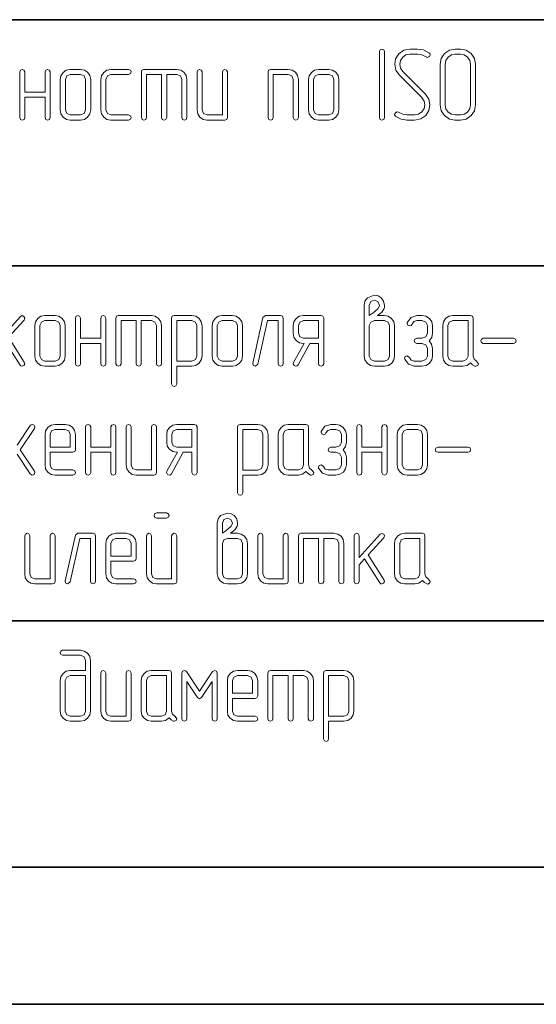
# Model space of a CAD drawing. Extents: x 0 to 420, y 0 to 297.
# Tile 19 of 25: x 367 to 385, y 160 to 195. Entities that reach past the tile are written whole.
import ezdxf

# ---------------------------------------------------------------- set-up
doc = ezdxf.new("R2010")
doc.units = 0

msp = doc.modelspace()

# ---------------------------------------------------------------- linework, layer by layer
at = {"color": 7, "lineweight": 35}
for p, q in [((348.929, 194.919), (408.975, 194.919)), ((348.929, 186.251), (408.975, 186.251)), ((348.929, 173.749), (408.975, 173.749)), ((348.929, 165.081), (408.975, 165.081)), ((348.929, 160.247), (408.975, 160.247))]:
    msp.add_line(p, q, dxfattribs=at)
at = {"color": 7, "lineweight": 13}
for points in [[(379.395, 191.473), (379.395, 193.794), (379.366, 193.86), (379.304, 193.886), (379.241, 193.86), (379.216, 193.794), (379.216, 191.473), (379.241, 191.407), (379.304, 191.386), (379.369, 191.407)], [(380.959, 193.758), (380.762, 193.853), (380.554, 193.886), (380.29, 193.886), (380.071, 193.842), (379.899, 193.717), (379.786, 193.546), (379.753, 193.348), (379.79, 193.147), (379.91, 192.972), (380.711, 192.175), (380.787, 192.054), (380.813, 191.923), (380.787, 191.788), (380.711, 191.671), (380.59, 191.59), (380.455, 191.565), (380.195, 191.565), (380.035, 191.587), (379.888, 191.66), (379.837, 191.674), (379.775, 191.645), (379.749, 191.583), (379.757, 191.543), (379.79, 191.513), (379.98, 191.415), (380.195, 191.386), (380.455, 191.386), (380.671, 191.426), (380.846, 191.55), (380.956, 191.718), (380.992, 191.919), (380.952, 192.12), (380.835, 192.299), (380.038, 193.096), (379.958, 193.213), (379.932, 193.348), (379.954, 193.48), (380.035, 193.6), (380.144, 193.677), (380.29, 193.706), (380.554, 193.706), (380.714, 193.681), (380.861, 193.608), (380.912, 193.593), (380.974, 193.622), (381.003, 193.685), (380.988, 193.728)], [(382.604, 191.919), (382.604, 193.348), (382.564, 193.553), (382.447, 193.728), (382.271, 193.845), (382.067, 193.886), (381.888, 193.886), (381.679, 193.842), (381.507, 193.725), (381.391, 193.549), (381.354, 193.348), (381.354, 191.919), (381.391, 191.714), (381.511, 191.543), (381.683, 191.422), (381.888, 191.386), (382.067, 191.386), (382.271, 191.422), (382.447, 191.543), (382.564, 191.714)], [(382.425, 191.919), (382.399, 191.777), (382.319, 191.667), (382.202, 191.587), (382.067, 191.565), (381.888, 191.565), (381.752, 191.587), (381.639, 191.667), (381.559, 191.78), (381.533, 191.919), (381.533, 193.348), (381.555, 193.483), (381.635, 193.6), (381.749, 193.677), (381.888, 193.706), (382.067, 193.706), (382.202, 193.677), (382.319, 193.6), (382.399, 193.483), (382.425, 193.348)], [(367.429, 192.369), (366.716, 192.369), (366.716, 193.081), (366.687, 193.147), (366.624, 193.169), (366.562, 193.144), (366.537, 193.081), (366.537, 191.473), (366.562, 191.407), (366.624, 191.386), (366.69, 191.407), (366.716, 191.473), (366.716, 192.19), (367.429, 192.19), (367.429, 191.473), (367.454, 191.407), (367.516, 191.386), (367.582, 191.407), (367.608, 191.473), (367.608, 193.081), (367.578, 193.147), (367.516, 193.169), (367.458, 193.144), (367.429, 193.081)], [(369.037, 191.744), (369.037, 192.815), (369.007, 192.95), (368.931, 193.067), (368.814, 193.144), (368.679, 193.169), (368.32, 193.169), (368.178, 193.144), (368.068, 193.063), (367.988, 192.946), (367.966, 192.815), (367.966, 191.744), (367.988, 191.601), (368.068, 191.488), (368.181, 191.407), (368.32, 191.386), (368.679, 191.386), (368.814, 191.407), (368.931, 191.488), (369.007, 191.601)], [(370.374, 191.386), (370.444, 191.415), (370.466, 191.473), (370.44, 191.539), (370.374, 191.565), (369.749, 191.565), (369.625, 191.616), (369.574, 191.744), (369.574, 192.815), (369.625, 192.939), (369.749, 192.99), (370.374, 192.99), (370.444, 193.019), (370.466, 193.081), (370.44, 193.144), (370.374, 193.169), (369.749, 193.169), (369.607, 193.144), (369.497, 193.063), (369.417, 192.946), (369.395, 192.815), (369.395, 191.744), (369.417, 191.601), (369.497, 191.488), (369.611, 191.407), (369.749, 191.386)], [(371.537, 192.99), (371.537, 191.473), (371.562, 191.407), (371.628, 191.386), (371.69, 191.407), (371.716, 191.473), (371.716, 192.99), (372.074, 192.99), (372.198, 192.939), (372.249, 192.815), (372.249, 191.473), (372.279, 191.407), (372.341, 191.386), (372.403, 191.407), (372.429, 191.473), (372.429, 192.815), (372.403, 192.95), (372.326, 193.067), (372.209, 193.144), (372.074, 193.169), (370.912, 193.169), (370.846, 193.147), (370.824, 193.081), (370.824, 191.473), (370.85, 191.407), (370.912, 191.386), (370.978, 191.407), (371.003, 191.473), (371.003, 192.99)], [(373.858, 191.473), (373.858, 193.081), (373.828, 193.147), (373.766, 193.169), (373.708, 193.144), (373.679, 193.081), (373.679, 191.565), (373.141, 191.565), (373.017, 191.616), (372.966, 191.744), (372.966, 193.081), (372.937, 193.147), (372.874, 193.169), (372.812, 193.144), (372.787, 193.081), (372.787, 191.744), (372.809, 191.601), (372.889, 191.488), (373.002, 191.407), (373.141, 191.386), (373.766, 191.386), (373.832, 191.407)], [(376.358, 191.473), (376.358, 192.815), (376.328, 192.95), (376.252, 193.067), (376.135, 193.144), (375.999, 193.169), (375.374, 193.169), (375.309, 193.147), (375.287, 193.081), (375.287, 191.473), (375.312, 191.407), (375.374, 191.386), (375.44, 191.407), (375.466, 191.473), (375.466, 192.99), (375.999, 192.99), (376.127, 192.939), (376.179, 192.815), (376.179, 191.473), (376.204, 191.407), (376.266, 191.386), (376.332, 191.407)], [(377.787, 191.744), (377.787, 192.815), (377.757, 192.95), (377.681, 193.067), (377.564, 193.144), (377.429, 193.169), (377.07, 193.169), (376.928, 193.144), (376.818, 193.063), (376.738, 192.946), (376.716, 192.815), (376.716, 191.744), (376.738, 191.601), (376.818, 191.488), (376.931, 191.407), (377.07, 191.386), (377.429, 191.386), (377.564, 191.407), (377.681, 191.488), (377.757, 191.601)], [(368.858, 191.744), (368.806, 191.616), (368.679, 191.565), (368.32, 191.565), (368.196, 191.616), (368.145, 191.744), (368.145, 192.815), (368.196, 192.939), (368.32, 192.99), (368.679, 192.99), (368.806, 192.939), (368.858, 192.815)], [(377.608, 191.744), (377.556, 191.616), (377.429, 191.565), (377.07, 191.565), (376.946, 191.616), (376.895, 191.744), (376.895, 192.815), (376.946, 192.939), (377.07, 192.99), (377.429, 192.99), (377.556, 192.939), (377.608, 192.815)], [(379.146, 184.501), (379.23, 184.567), (379.311, 184.636), (379.377, 184.753), (379.388, 184.797), (379.391, 184.859), (379.362, 185.009), (379.278, 185.126), (379.165, 185.192), (379.033, 185.214), (378.788, 185.126), (378.704, 185.009), (378.679, 184.859), (378.679, 184.146), (378.679, 183.076), (378.704, 182.937), (378.785, 182.823), (378.898, 182.743), (379.037, 182.717), (379.391, 182.717), (379.53, 182.743), (379.647, 182.823), (379.72, 182.937), (379.749, 183.076), (379.749, 184.146), (379.72, 184.282), (379.643, 184.399), (379.526, 184.475), (379.391, 184.501)], [(378.858, 184.501), (378.858, 184.859), (378.909, 184.991), (379.033, 185.038), (379.161, 184.991), (379.212, 184.859), (379.198, 184.797), (379.168, 184.75), (379.146, 184.728), (378.993, 184.596)], [(368.141, 183.076), (368.141, 184.146), (368.112, 184.282), (368.035, 184.399), (367.918, 184.475), (367.783, 184.501), (367.425, 184.501), (367.282, 184.475), (367.173, 184.395), (367.092, 184.278), (367.07, 184.146), (367.07, 183.076), (367.092, 182.933), (367.173, 182.82), (367.286, 182.739), (367.425, 182.717), (367.783, 182.717), (367.918, 182.739), (368.035, 182.82), (368.112, 182.933)], [(369.391, 183.701), (368.679, 183.701), (368.679, 184.413), (368.649, 184.479), (368.587, 184.501), (368.525, 184.475), (368.499, 184.413), (368.499, 182.805), (368.525, 182.739), (368.587, 182.717), (368.653, 182.739), (368.679, 182.805), (368.679, 183.521), (369.391, 183.521), (369.391, 182.805), (369.417, 182.739), (369.479, 182.717), (369.545, 182.739), (369.57, 182.805), (369.57, 184.413), (369.541, 184.479), (369.479, 184.501), (369.42, 184.475), (369.391, 184.413)], [(370.641, 184.322), (370.641, 182.805), (370.667, 182.739), (370.733, 182.717), (370.795, 182.739), (370.82, 182.805), (370.82, 184.322), (371.179, 184.322), (371.303, 184.271), (371.354, 184.146), (371.354, 182.805), (371.383, 182.739), (371.445, 182.717), (371.507, 182.739), (371.533, 182.805), (371.533, 184.146), (371.507, 184.282), (371.431, 184.399), (371.314, 184.475), (371.179, 184.501), (370.016, 184.501), (369.95, 184.479), (369.929, 184.413), (369.929, 182.805), (369.954, 182.739), (370.016, 182.717), (370.082, 182.739), (370.108, 182.805), (370.108, 184.322)], [(372.07, 182.717), (372.608, 182.717), (372.743, 182.739), (372.86, 182.82), (372.933, 182.937), (372.962, 183.076), (372.962, 184.146), (372.933, 184.282), (372.856, 184.399), (372.739, 184.475), (372.608, 184.501), (371.979, 184.501), (371.913, 184.479), (371.891, 184.413), (371.891, 182.092), (371.921, 182.027), (371.979, 182.005), (372.041, 182.027), (372.07, 182.092)], [(374.391, 183.076), (374.391, 184.146), (374.362, 184.282), (374.285, 184.399), (374.168, 184.475), (374.033, 184.501), (373.675, 184.501), (373.532, 184.475), (373.423, 184.395), (373.342, 184.278), (373.32, 184.146), (373.32, 183.076), (373.342, 182.933), (373.423, 182.82), (373.536, 182.739), (373.675, 182.717), (374.033, 182.717), (374.168, 182.739), (374.285, 182.82), (374.362, 182.933)], [(375.82, 182.805), (375.82, 184.413), (375.795, 184.479), (375.729, 184.501), (375.195, 184.501), (375.108, 184.432), (374.749, 182.827), (374.749, 182.805), (374.775, 182.743), (374.841, 182.717), (374.925, 182.787), (375.265, 184.322), (375.641, 184.322), (375.641, 182.805), (375.667, 182.739), (375.729, 182.717), (375.795, 182.739)], [(377.249, 182.805), (377.249, 184.413), (377.224, 184.479), (377.158, 184.501), (376.533, 184.501), (376.391, 184.475), (376.281, 184.395), (376.2, 184.278), (376.179, 184.146), (376.179, 183.876), (376.2, 183.737), (376.281, 183.624), (376.394, 183.543), (376.533, 183.521), (376.562, 183.521), (376.189, 182.849), (376.175, 182.805), (376.204, 182.743), (376.27, 182.717), (376.314, 182.728), (376.347, 182.765), (376.763, 183.521), (377.07, 183.521), (377.07, 182.805), (377.096, 182.739), (377.158, 182.717), (377.224, 182.739)], [(380.967, 183.609), (381.058, 183.726), (381.087, 183.876), (381.087, 184.146), (381.058, 184.278), (380.974, 184.395), (380.853, 184.475), (380.711, 184.501), (380.535, 184.501), (380.327, 184.435), (380.195, 184.256), (380.192, 184.227), (380.217, 184.165), (380.283, 184.139), (380.331, 184.154), (380.363, 184.201), (380.429, 184.289), (380.535, 184.322), (380.711, 184.322), (380.85, 184.271), (380.912, 184.146), (380.912, 183.876), (380.85, 183.752), (380.711, 183.701), (380.535, 183.701), (380.466, 183.668), (380.444, 183.609), (380.466, 183.547), (380.535, 183.521), (380.711, 183.521), (380.85, 183.467), (380.912, 183.342), (380.912, 183.076), (380.85, 182.948), (380.711, 182.896), (380.444, 182.896), (380.338, 182.929), (380.272, 183.021), (380.192, 183.083), (380.126, 183.057), (380.1, 182.995), (380.104, 182.962), (380.236, 182.783), (380.444, 182.717), (380.711, 182.717), (380.857, 182.747), (380.978, 182.823), (381.058, 182.937), (381.087, 183.076), (381.087, 183.342), (381.054, 183.489)], [(382.637, 182.889), (382.549, 182.962), (382.516, 183.076), (382.516, 184.413), (382.491, 184.479), (382.425, 184.501), (381.8, 184.501), (381.657, 184.475), (381.548, 184.395), (381.467, 184.278), (381.445, 184.146), (381.445, 183.076), (381.467, 182.933), (381.548, 182.82), (381.661, 182.739), (381.8, 182.717), (382.158, 182.717), (382.304, 182.747), (382.425, 182.838), (382.498, 182.769), (382.582, 182.717), (382.615, 182.714), (382.677, 182.739), (382.703, 182.805)], [(367.962, 183.076), (367.911, 182.948), (367.783, 182.896), (367.425, 182.896), (367.301, 182.948), (367.249, 183.076), (367.249, 184.146), (367.301, 184.271), (367.425, 184.322), (367.783, 184.322), (367.911, 184.271), (367.962, 184.146)], [(372.07, 182.893), (372.07, 184.322), (372.608, 184.322), (372.732, 184.271), (372.783, 184.146), (372.783, 183.076), (372.728, 182.948), (372.608, 182.893)], [(374.212, 183.076), (374.161, 182.948), (374.033, 182.896), (373.675, 182.896), (373.551, 182.948), (373.499, 183.076), (373.499, 184.146), (373.551, 184.271), (373.675, 184.322), (374.033, 184.322), (374.161, 184.271), (374.212, 184.146)], [(377.07, 183.701), (376.533, 183.701), (376.409, 183.752), (376.358, 183.876), (376.358, 184.146), (376.409, 184.271), (376.533, 184.322), (377.07, 184.322)], [(379.57, 183.076), (379.519, 182.948), (379.391, 182.896), (379.037, 182.896), (378.909, 182.948), (378.858, 183.076), (378.858, 184.146), (378.909, 184.271), (379.037, 184.322), (379.391, 184.322), (379.519, 184.271), (379.57, 184.146)], [(382.337, 183.076), (382.286, 182.948), (382.158, 182.896), (381.8, 182.896), (381.676, 182.948), (381.624, 183.076), (381.624, 184.146), (381.676, 184.271), (381.8, 184.322), (382.337, 184.322)], [(383.945, 183.521), (384.011, 183.551), (384.033, 183.609), (384.011, 183.671), (383.945, 183.701), (382.874, 183.701), (382.809, 183.668), (382.783, 183.609), (382.809, 183.547), (382.874, 183.521)], [(367.608, 179.687), (368.408, 179.687), (368.474, 179.709), (368.499, 179.775), (368.499, 180.312), (368.47, 180.448), (368.393, 180.565), (368.276, 180.641), (368.141, 180.667), (367.783, 180.667), (367.641, 180.641), (367.531, 180.561), (367.45, 180.444), (367.429, 180.312), (367.429, 179.242), (367.45, 179.099), (367.531, 178.986), (367.644, 178.905), (367.783, 178.883), (368.408, 178.883), (368.478, 178.913), (368.499, 178.971), (368.474, 179.037), (368.408, 179.062), (367.783, 179.062), (367.659, 179.114), (367.608, 179.242)], [(369.749, 179.867), (369.037, 179.867), (369.037, 180.579), (369.007, 180.645), (368.945, 180.667), (368.883, 180.641), (368.858, 180.579), (368.858, 178.971), (368.883, 178.905), (368.945, 178.883), (369.011, 178.905), (369.037, 178.971), (369.037, 179.687), (369.749, 179.687), (369.749, 178.971), (369.775, 178.905), (369.837, 178.883), (369.903, 178.905), (369.929, 178.971), (369.929, 180.579), (369.899, 180.645), (369.837, 180.667), (369.779, 180.641), (369.749, 180.579)], [(371.358, 178.971), (371.358, 180.579), (371.328, 180.645), (371.266, 180.667), (371.208, 180.641), (371.179, 180.579), (371.179, 179.062), (370.641, 179.062), (370.517, 179.114), (370.466, 179.242), (370.466, 180.579), (370.437, 180.645), (370.374, 180.667), (370.312, 180.641), (370.287, 180.579), (370.287, 179.242), (370.309, 179.099), (370.389, 178.986), (370.502, 178.905), (370.641, 178.883), (371.266, 178.883), (371.332, 178.905)], [(372.787, 178.971), (372.787, 180.579), (372.761, 180.645), (372.695, 180.667), (372.07, 180.667), (371.928, 180.641), (371.818, 180.561), (371.738, 180.444), (371.716, 180.312), (371.716, 180.042), (371.738, 179.903), (371.818, 179.79), (371.931, 179.709), (372.07, 179.687), (372.1, 179.687), (371.727, 179.015), (371.712, 178.971), (371.741, 178.909), (371.807, 178.883), (371.851, 178.894), (371.884, 178.931), (372.301, 179.687), (372.608, 179.687), (372.608, 178.971), (372.633, 178.905), (372.695, 178.883), (372.761, 178.905)], [(374.395, 178.883), (374.932, 178.883), (375.067, 178.905), (375.184, 178.986), (375.257, 179.103), (375.287, 179.242), (375.287, 180.312), (375.257, 180.448), (375.181, 180.565), (375.064, 180.641), (374.932, 180.667), (374.304, 180.667), (374.238, 180.645), (374.216, 180.579), (374.216, 178.258), (374.245, 178.193), (374.304, 178.171), (374.366, 178.193), (374.395, 178.258)], [(376.836, 179.055), (376.749, 179.128), (376.716, 179.242), (376.716, 180.579), (376.69, 180.645), (376.624, 180.667), (375.999, 180.667), (375.857, 180.641), (375.747, 180.561), (375.667, 180.444), (375.645, 180.312), (375.645, 179.242), (375.667, 179.099), (375.747, 178.986), (375.861, 178.905), (375.999, 178.883), (376.358, 178.883), (376.504, 178.913), (376.624, 179.004), (376.698, 178.935), (376.782, 178.883), (376.814, 178.88), (376.877, 178.905), (376.902, 178.971)], [(377.933, 179.775), (378.024, 179.892), (378.054, 180.042), (378.054, 180.312), (378.024, 180.444), (377.94, 180.561), (377.82, 180.641), (377.677, 180.667), (377.502, 180.667), (377.293, 180.601), (377.162, 180.422), (377.158, 180.393), (377.184, 180.331), (377.249, 180.305), (377.297, 180.32), (377.33, 180.367), (377.396, 180.455), (377.502, 180.488), (377.677, 180.488), (377.816, 180.437), (377.878, 180.312), (377.878, 180.042), (377.816, 179.918), (377.677, 179.867), (377.502, 179.867), (377.432, 179.834), (377.41, 179.775), (377.432, 179.713), (377.502, 179.687), (377.677, 179.687), (377.816, 179.633), (377.878, 179.508), (377.878, 179.242), (377.816, 179.114), (377.677, 179.062), (377.41, 179.062), (377.304, 179.095), (377.238, 179.187), (377.158, 179.249), (377.092, 179.223), (377.067, 179.161), (377.07, 179.128), (377.202, 178.949), (377.41, 178.883), (377.677, 178.883), (377.823, 178.913), (377.944, 178.989), (378.024, 179.103), (378.054, 179.242), (378.054, 179.508), (378.021, 179.655)], [(379.304, 179.867), (378.591, 179.867), (378.591, 180.579), (378.562, 180.645), (378.499, 180.667), (378.437, 180.641), (378.412, 180.579), (378.412, 178.971), (378.437, 178.905), (378.499, 178.883), (378.565, 178.905), (378.591, 178.971), (378.591, 179.687), (379.304, 179.687), (379.304, 178.971), (379.329, 178.905), (379.391, 178.883), (379.457, 178.905), (379.483, 178.971), (379.483, 180.579), (379.453, 180.645), (379.391, 180.667), (379.333, 180.641), (379.304, 180.579)], [(380.912, 179.242), (380.912, 180.312), (380.882, 180.448), (380.806, 180.565), (380.689, 180.641), (380.554, 180.667), (380.195, 180.667), (380.053, 180.641), (379.943, 180.561), (379.863, 180.444), (379.841, 180.312), (379.841, 179.242), (379.863, 179.099), (379.943, 178.986), (380.056, 178.905), (380.195, 178.883), (380.554, 178.883), (380.689, 178.905), (380.806, 178.986), (380.882, 179.099)], [(367.608, 179.867), (367.608, 180.312), (367.659, 180.437), (367.783, 180.488), (368.141, 180.488), (368.269, 180.437), (368.32, 180.312), (368.32, 179.867)], [(372.608, 179.867), (372.07, 179.867), (371.946, 179.918), (371.895, 180.042), (371.895, 180.312), (371.946, 180.437), (372.07, 180.488), (372.608, 180.488)], [(374.395, 179.059), (374.395, 180.488), (374.932, 180.488), (375.056, 180.437), (375.108, 180.312), (375.108, 179.242), (375.053, 179.114), (374.932, 179.059)], [(376.537, 179.242), (376.486, 179.114), (376.358, 179.062), (375.999, 179.062), (375.875, 179.114), (375.824, 179.242), (375.824, 180.312), (375.875, 180.437), (375.999, 180.488), (376.537, 180.488)], [(380.733, 179.242), (380.681, 179.114), (380.554, 179.062), (380.195, 179.062), (380.071, 179.114), (380.02, 179.242), (380.02, 180.312), (380.071, 180.437), (380.195, 180.488), (380.554, 180.488), (380.681, 180.437), (380.733, 180.312)], [(382.341, 179.687), (382.407, 179.717), (382.429, 179.775), (382.407, 179.837), (382.341, 179.867), (381.27, 179.867), (381.204, 179.834), (381.179, 179.775), (381.204, 179.713), (381.27, 179.687)], [(371.712, 177.37), (371.778, 177.399), (371.8, 177.458), (371.774, 177.52), (371.712, 177.549), (371.358, 177.549), (371.292, 177.52), (371.27, 177.458), (371.292, 177.396), (371.358, 177.37)], [(373.967, 176.833), (374.051, 176.899), (374.132, 176.968), (374.198, 177.085), (374.208, 177.129), (374.212, 177.191), (374.183, 177.341), (374.099, 177.458), (373.986, 177.524), (373.854, 177.546), (373.609, 177.458), (373.525, 177.341), (373.499, 177.191), (373.499, 176.478), (373.499, 175.407), (373.525, 175.269), (373.605, 175.155), (373.719, 175.075), (373.858, 175.049), (374.212, 175.049), (374.351, 175.075), (374.468, 175.155), (374.541, 175.269), (374.57, 175.407), (374.57, 176.478), (374.541, 176.614), (374.464, 176.731), (374.347, 176.807), (374.212, 176.833)], [(373.679, 176.833), (373.679, 177.191), (373.73, 177.323), (373.854, 177.37), (373.982, 177.323), (374.033, 177.191), (374.018, 177.129), (373.989, 177.081), (373.967, 177.06), (373.814, 176.928)], [(367.783, 175.137), (367.783, 176.745), (367.754, 176.811), (367.692, 176.833), (367.633, 176.807), (367.604, 176.745), (367.604, 175.228), (367.067, 175.228), (366.942, 175.28), (366.891, 175.407), (366.891, 176.745), (366.862, 176.811), (366.8, 176.833), (366.738, 176.807), (366.712, 176.745), (366.712, 175.407), (366.734, 175.265), (366.814, 175.152), (366.928, 175.071), (367.067, 175.049), (367.692, 175.049), (367.757, 175.071)], [(369.212, 175.137), (369.212, 176.745), (369.187, 176.811), (369.121, 176.833), (368.587, 176.833), (368.499, 176.763), (368.141, 175.159), (368.141, 175.137), (368.167, 175.075), (368.233, 175.049), (368.317, 175.119), (368.657, 176.654), (369.033, 176.654), (369.033, 175.137), (369.059, 175.071), (369.121, 175.049), (369.187, 175.071)], [(369.749, 175.853), (370.55, 175.853), (370.616, 175.875), (370.641, 175.941), (370.641, 176.478), (370.612, 176.614), (370.535, 176.731), (370.418, 176.807), (370.283, 176.833), (369.925, 176.833), (369.782, 176.807), (369.673, 176.727), (369.592, 176.61), (369.57, 176.478), (369.57, 175.407), (369.592, 175.265), (369.673, 175.152), (369.786, 175.071), (369.925, 175.049), (370.55, 175.049), (370.619, 175.079), (370.641, 175.137), (370.616, 175.203), (370.55, 175.228), (369.925, 175.228), (369.801, 175.28), (369.749, 175.407)], [(372.07, 175.137), (372.07, 176.745), (372.041, 176.811), (371.979, 176.833), (371.92, 176.807), (371.891, 176.745), (371.891, 175.228), (371.358, 175.228), (371.23, 175.28), (371.179, 175.407), (371.179, 176.745), (371.149, 176.811), (371.087, 176.833), (371.025, 176.807), (370.999, 176.745), (370.999, 175.407), (371.025, 175.269), (371.105, 175.155), (371.219, 175.075), (371.358, 175.049), (371.979, 175.049), (372.045, 175.071)], [(375.999, 175.137), (375.999, 176.745), (375.97, 176.811), (375.908, 176.833), (375.85, 176.807), (375.82, 176.745), (375.82, 175.228), (375.283, 175.228), (375.159, 175.28), (375.108, 175.407), (375.108, 176.745), (375.078, 176.811), (375.016, 176.833), (374.954, 176.807), (374.929, 176.745), (374.929, 175.407), (374.95, 175.265), (375.031, 175.152), (375.144, 175.071), (375.283, 175.049), (375.908, 175.049), (375.974, 175.071)], [(377.07, 176.654), (377.07, 175.137), (377.096, 175.071), (377.162, 175.049), (377.224, 175.071), (377.249, 175.137), (377.249, 176.654), (377.608, 176.654), (377.732, 176.603), (377.783, 176.478), (377.783, 175.137), (377.812, 175.071), (377.874, 175.049), (377.937, 175.071), (377.962, 175.137), (377.962, 176.478), (377.937, 176.614), (377.86, 176.731), (377.743, 176.807), (377.608, 176.833), (376.445, 176.833), (376.38, 176.811), (376.358, 176.745), (376.358, 175.137), (376.383, 175.071), (376.445, 175.049), (376.511, 175.071), (376.537, 175.137), (376.537, 176.654)], [(378.817, 176.073), (379.369, 176.676), (379.395, 176.738), (379.366, 176.8), (379.304, 176.829), (379.238, 176.8), (378.499, 175.985), (378.499, 176.745), (378.47, 176.811), (378.412, 176.833), (378.35, 176.807), (378.32, 176.745), (378.32, 175.137), (378.35, 175.071), (378.412, 175.049), (378.474, 175.071), (378.499, 175.137), (378.499, 175.718), (378.693, 175.934), (379.227, 175.089), (379.26, 175.057), (379.3, 175.049), (379.362, 175.075), (379.391, 175.137), (379.377, 175.188)], [(380.941, 175.221), (380.853, 175.294), (380.82, 175.407), (380.82, 176.745), (380.795, 176.811), (380.729, 176.833), (380.104, 176.833), (379.961, 176.807), (379.852, 176.727), (379.771, 176.61), (379.749, 176.478), (379.749, 175.407), (379.771, 175.265), (379.852, 175.152), (379.965, 175.071), (380.104, 175.049), (380.462, 175.049), (380.608, 175.079), (380.729, 175.17), (380.802, 175.1), (380.886, 175.049), (380.919, 175.046), (380.981, 175.071), (381.007, 175.137)], [(369.749, 176.032), (369.749, 176.478), (369.801, 176.603), (369.925, 176.654), (370.283, 176.654), (370.411, 176.603), (370.462, 176.478), (370.462, 176.032)], [(374.391, 175.407), (374.34, 175.28), (374.212, 175.228), (373.858, 175.228), (373.73, 175.28), (373.679, 175.407), (373.679, 176.478), (373.73, 176.603), (373.858, 176.654), (374.212, 176.654), (374.34, 176.603), (374.391, 176.478)], [(380.641, 175.407), (380.59, 175.28), (380.462, 175.228), (380.104, 175.228), (379.98, 175.28), (379.929, 175.407), (379.929, 176.478), (379.98, 176.603), (380.104, 176.654), (380.641, 176.654)], [(368.854, 171.999), (368.32, 171.999), (368.178, 171.973), (368.064, 171.897), (367.984, 171.78), (367.962, 171.644), (367.962, 170.573), (367.988, 170.435), (368.068, 170.321), (368.181, 170.241), (368.32, 170.215), (368.675, 170.215), (368.814, 170.241), (368.931, 170.321), (369.004, 170.435), (369.033, 170.573), (369.033, 172.357), (369.004, 172.492), (368.927, 172.609), (368.81, 172.686), (368.675, 172.715), (368.05, 172.715), (367.984, 172.686), (367.962, 172.624), (367.984, 172.562), (368.05, 172.536), (368.675, 172.536), (368.803, 172.485), (368.854, 172.357)], [(370.462, 170.303), (370.462, 171.911), (370.433, 171.977), (370.371, 171.999), (370.312, 171.973), (370.283, 171.911), (370.283, 170.394), (369.746, 170.394), (369.622, 170.445), (369.57, 170.573), (369.57, 171.911), (369.541, 171.977), (369.479, 171.999), (369.417, 171.973), (369.391, 171.911), (369.391, 170.573), (369.413, 170.431), (369.494, 170.318), (369.607, 170.237), (369.746, 170.215), (370.371, 170.215), (370.437, 170.237)], [(372.012, 170.387), (371.924, 170.46), (371.891, 170.573), (371.891, 171.911), (371.866, 171.977), (371.8, 171.999), (371.175, 171.999), (371.032, 171.973), (370.923, 171.893), (370.842, 171.776), (370.82, 171.644), (370.82, 170.573), (370.842, 170.431), (370.923, 170.318), (371.036, 170.237), (371.175, 170.215), (371.533, 170.215), (371.679, 170.244), (371.8, 170.336), (371.873, 170.266), (371.957, 170.215), (371.99, 170.212), (372.052, 170.237), (372.078, 170.303)], [(373.499, 170.303), (373.499, 171.911), (373.47, 171.977), (373.412, 172.003), (373.335, 171.962), (372.874, 171.272), (372.414, 171.962), (372.377, 171.992), (372.341, 172.003), (372.275, 171.973), (372.249, 171.911), (372.249, 170.303), (372.275, 170.237), (372.337, 170.215), (372.403, 170.237), (372.429, 170.303), (372.429, 171.615), (372.798, 171.056), (372.874, 171.005), (372.948, 171.056), (373.32, 171.615), (373.32, 170.303), (373.346, 170.237), (373.408, 170.215), (373.474, 170.237)], [(374.033, 171.019), (374.833, 171.019), (374.899, 171.041), (374.925, 171.107), (374.925, 171.644), (374.896, 171.78), (374.819, 171.897), (374.702, 171.973), (374.567, 171.999), (374.208, 171.999), (374.066, 171.973), (373.956, 171.893), (373.876, 171.776), (373.854, 171.644), (373.854, 170.573), (373.876, 170.431), (373.956, 170.318), (374.07, 170.237), (374.208, 170.215), (374.833, 170.215), (374.903, 170.244), (374.925, 170.303), (374.899, 170.369), (374.833, 170.394), (374.208, 170.394), (374.084, 170.445), (374.033, 170.573)], [(375.996, 171.82), (375.996, 170.303), (376.021, 170.237), (376.087, 170.215), (376.149, 170.237), (376.175, 170.303), (376.175, 171.82), (376.533, 171.82), (376.657, 171.769), (376.708, 171.644), (376.708, 170.303), (376.738, 170.237), (376.8, 170.215), (376.862, 170.237), (376.888, 170.303), (376.888, 171.644), (376.862, 171.78), (376.785, 171.897), (376.668, 171.973), (376.533, 171.999), (375.371, 171.999), (375.305, 171.977), (375.283, 171.911), (375.283, 170.303), (375.309, 170.237), (375.371, 170.215), (375.437, 170.237), (375.462, 170.303), (375.462, 171.82)], [(377.425, 170.215), (377.962, 170.215), (378.097, 170.237), (378.214, 170.318), (378.287, 170.435), (378.317, 170.573), (378.317, 171.644), (378.287, 171.78), (378.211, 171.897), (378.094, 171.973), (377.962, 171.999), (377.333, 171.999), (377.268, 171.977), (377.246, 171.911), (377.246, 169.59), (377.275, 169.524), (377.333, 169.503), (377.396, 169.524), (377.425, 169.59)], [(368.854, 171.82), (368.854, 170.573), (368.803, 170.445), (368.675, 170.394), (368.32, 170.394), (368.192, 170.445), (368.141, 170.573), (368.141, 171.644), (368.192, 171.769), (368.32, 171.82)], [(371.712, 170.573), (371.661, 170.445), (371.533, 170.394), (371.175, 170.394), (371.051, 170.445), (370.999, 170.573), (370.999, 171.644), (371.051, 171.769), (371.175, 171.82), (371.712, 171.82)], [(374.033, 171.198), (374.033, 171.644), (374.084, 171.769), (374.208, 171.82), (374.567, 171.82), (374.695, 171.769), (374.746, 171.644), (374.746, 171.198)], [(377.425, 170.391), (377.425, 171.82), (377.962, 171.82), (378.086, 171.769), (378.138, 171.644), (378.138, 170.573), (378.083, 170.445), (377.962, 170.391)]]:
    msp.add_lwpolyline(points, close=True, dxfattribs=at)
for points in [[(366.014, 183.602), (366.548, 182.758), (366.581, 182.725), (366.621, 182.717), (366.683, 182.743), (366.712, 182.805), (366.698, 182.856), (366.138, 183.741), (366.69, 184.344), (366.716, 184.406), (366.687, 184.468), (366.624, 184.497), (366.559, 184.468), (365.82, 183.653)], [(366.442, 179.618), (366.91, 178.924), (366.979, 178.883), (367.045, 178.909), (367.07, 178.971), (367.067, 178.997), (367.056, 179.022), (366.548, 179.775), (367.056, 180.528), (367.07, 180.579), (367.041, 180.641), (366.983, 180.667), (366.939, 180.656), (366.91, 180.63), (366.442, 179.932)]]:
    msp.add_lwpolyline(points, dxfattribs=at)

doc.saveas('drawing.dxf')
